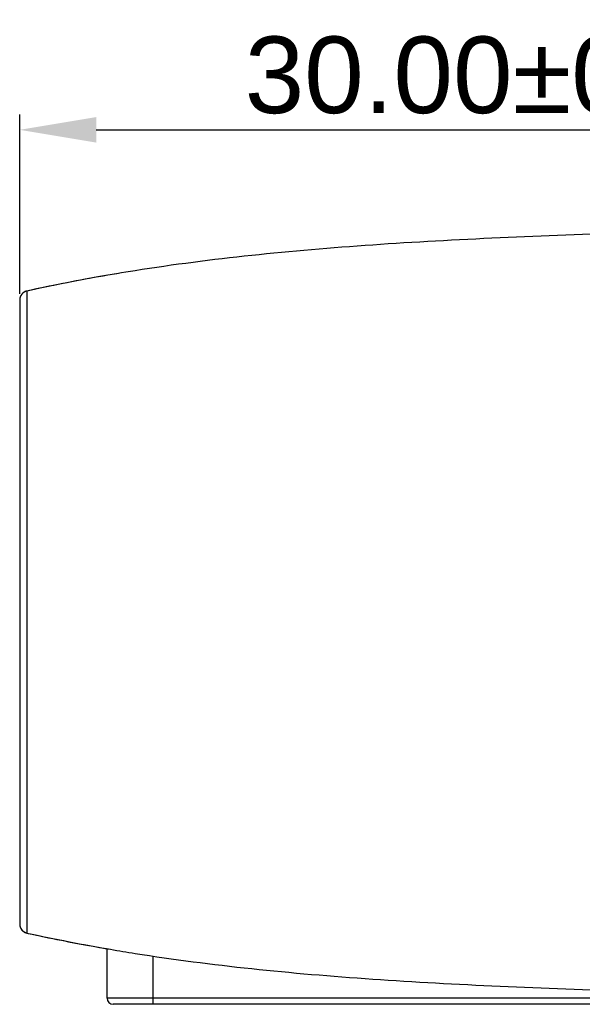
# Model space of a CAD drawing. Header units: millimetres. Extents: x 2556 to 2984, y -1556 to -1254.
# Tile 39 of 53: x 2785 to 2804, y -1400 to -1368. Entities that reach past the tile are written whole.
import ezdxf

# ---------------------------------------------------------------- set-up
doc = ezdxf.new("R2010")
doc.units = ezdxf.units.MM
doc.layers.add('06___PRT_ALL_SURFS', color=7, linetype='Continuous')
doc.styles.add('HANA', font='arial.ttf')
doc.dimstyles.new('HANA$0', dxfattribs={"dimtxt": 2.5, "dimasz": 2.5, "dimexe": 0.5, "dimexo": 0.2, "dimgap": 0.5, "dimtad": 1, "dimzin": 1, "dimdsep": 46, "dimtxsty": 'HANA', "dimcen": 0, "dimclrd": 3, "dimclre": 3, "dimclrt": 4, "dimadec": 0, "dimazin": 0, "dimtfac": 1, "dimtmove": 0, "dimatfit": 3, "dimfxl": 0, "dimtzin": 0, "dimarcsym": 0})

# ---------------------------------------------------------------- blocks, each defined once
blk = doc.blocks.new('*D35')
at = {"color": 4, "lineweight": -2}
for p, q in [((2785.183, -1376.605), (2785.183, -1370.752)), ((2815.183, -1380.197), (2815.183, -1370.752))]:
    blk.add_line(p, q, dxfattribs=at)
at = {"color": 3, "lineweight": -2}
blk.add_line((2787.683, -1371.252), (2812.683, -1371.252), dxfattribs=at)
at = {"color": 3}
for points in [[(2787.683, -1370.835), (2787.683, -1371.669), (2785.183, -1371.252)], [(2812.683, -1371.669), (2812.683, -1370.835), (2815.183, -1371.252)]]:
    blk.add_solid(points, dxfattribs=at)
at = {"layer": 'Defpoints', "color": 0}
for p in [(2815.183, -1371.252), (2785.183, -1376.805), (2815.183, -1380.397)]:
    blk.add_point(p, dxfattribs=at)
at = {"color": 3, "insert": (2801.251, -1369.475), "char_height": 2.5, "attachment_point": 5, "style": 'HANA'}
blk.add_mtext('30.00%%p0.30', dxfattribs=at)

msp = doc.modelspace()

# ---------------------------------------------------------------- linework, layer by layer
at = {"color": 7, "linetype": 'Continuous'}
for p, q in [((2785.418, -1376.512), (2785.418, -1376.512)), ((2785.418, -1376.512), (2785.418, -1397.463)), ((2785.183, -1376.805), (2785.183, -1397.17)), ((2785.418, -1379.085), (2785.418, -1383.448)), ((2785.418, -1391.327), (2785.418, -1395.237)), ((2785.418, -1395.237), (2785.418, -1396.717)), ((2785.191, -1397.24), (2785.195, -1397.253)), ((2785.418, -1397.18), (2785.418, -1397.254)), ((2785.209, -1397.293), (2785.215, -1397.306)), ((2785.222, -1397.318), (2785.229, -1397.331)), ((2785.409, -1397.46), (2785.418, -1397.463)), ((2788.033, -1399.587), (2788.033, -1397.973)), ((2789.533, -1399.787), (2789.533, -1398.214)), ((2807.533, -1399.587), (2788.033, -1399.587)), ((2807.333, -1399.787), (2788.233, -1399.787))]:
    msp.add_line(p, q, dxfattribs=at)
for points in [[(2785.418, -1376.512), (2785.409, -1376.514), (2785.395, -1376.518), (2785.382, -1376.522), (2785.368, -1376.527), (2785.355, -1376.533), (2785.343, -1376.539), (2785.33, -1376.546), (2785.318, -1376.554), (2785.307, -1376.562), (2785.295, -1376.57), (2785.285, -1376.579), (2785.274, -1376.589), (2785.264, -1376.599), (2785.255, -1376.61), (2785.246, -1376.621), (2785.237, -1376.632), (2785.229, -1376.644), (2785.222, -1376.656), (2785.215, -1376.668), (2785.209, -1376.681), (2785.204, -1376.694), (2785.199, -1376.707), (2785.195, -1376.721), (2785.191, -1376.735), (2785.188, -1376.749), (2785.186, -1376.762), (2785.184, -1376.777), (2785.183, -1376.791), (2785.183, -1376.805)], [(2785.418, -1376.512), (2785.418, -1377.094), (2785.418, -1379.085)], [(2785.418, -1396.717), (2785.418, -1397.139), (2785.418, -1397.18)], [(2785.183, -1397.17), (2785.183, -1397.184), (2785.184, -1397.198), (2785.186, -1397.212), (2785.188, -1397.226), (2785.191, -1397.24), (2785.195, -1397.253), (2785.199, -1397.267), (2785.204, -1397.28), (2785.209, -1397.293)], [(2785.183, -1397.184), (2785.184, -1397.198), (2785.186, -1397.212), (2785.188, -1397.226)], [(2785.418, -1397.254), (2785.418, -1397.348), (2785.418, -1397.373)], [(2785.215, -1397.306), (2785.222, -1397.318), (2785.229, -1397.331), (2785.237, -1397.342), (2785.246, -1397.354), (2785.255, -1397.365), (2785.264, -1397.375), (2785.274, -1397.385), (2785.285, -1397.395), (2785.295, -1397.404), (2785.307, -1397.413), (2785.318, -1397.421), (2785.33, -1397.428), (2785.343, -1397.435), (2785.355, -1397.441), (2785.368, -1397.447), (2785.382, -1397.452), (2785.395, -1397.457)], [(2785.237, -1397.342), (2785.246, -1397.354), (2785.255, -1397.365), (2785.264, -1397.375), (2785.274, -1397.385), (2785.285, -1397.395), (2785.295, -1397.404), (2785.307, -1397.413), (2785.318, -1397.421), (2785.33, -1397.428), (2785.343, -1397.435), (2785.355, -1397.441), (2785.368, -1397.447), (2785.382, -1397.452), (2785.395, -1397.457), (2785.409, -1397.46)], [(2785.418, -1397.462), (2785.418, -1397.462), (2785.418, -1397.463), (2785.418, -1397.463)]]:
    msp.add_lwpolyline(points, dxfattribs=at)
for centre, radius, start, end in [((2797.949, -1433.686), 58.531, 100.02713, 102.36198), ((2785.483, -1376.805), 0.3, 102.3854, 180), ((2785.483, -1397.17), 0.3, 179.9992, 257.6145), ((2798.06, -1339.744), 59.086, 257.6459, 260.34168), ((2788.233, -1399.587), 0.2, 180, 270)]:
    msp.add_arc(centre, radius, start, end, dxfattribs=at)
for points, knots in [([(2807.987, -1374.528), (2807.065, -1374.555), (2804.68, -1374.627), (2800.827, -1374.768), (2796.666, -1374.993), (2792.728, -1375.326), (2789.803, -1375.703), (2788.154, -1375.978), (2787.758, -1376.049)], [0, 0, 0, 0, 0.132644, 0.333563, 0.534481, 0.7354, 0.936318, 1, 1, 1, 1]), ([(2788.147, -1397.993), (2788.414, -1398.039), (2789.934, -1398.288), (2792.728, -1398.649), (2796.666, -1398.981), (2800.827, -1399.206), (2805.165, -1399.365), (2808.027, -1399.448), (2809.365, -1399.487)], [0, 0, 0, 0, 0.040958, 0.23296, 0.424962, 0.616964, 0.808967, 1, 1, 1, 1])]:
    msp.add_open_spline(points, degree=3, knots=knots, dxfattribs=at)
at = {"layer": '06___PRT_ALL_SURFS', "color": 7, "linetype": 'Continuous'}
for p, q in [((2787.739, -1376.052), (2787.444, -1376.105)), ((2787.997, -1376.007), (2787.731, -1376.054)), ((2788.204, -1375.971), (2787.997, -1376.007)), ((2786.119, -1376.363), (2785.681, -1376.455)), ((2786.089, -1376.369), (2786.087, -1376.369)), ((2786.325, -1376.32), (2786.118, -1376.363)), ((2786.295, -1376.327), (2786.293, -1376.327)), ((2787.444, -1376.105), (2786.325, -1376.321)), ((2785.684, -1376.454), (2785.418, -1376.512)), ((2785.644, -1376.463), (2785.642, -1376.463)), ((2785.654, -1376.461), (2785.652, -1376.461)), ((2785.663, -1376.459), (2785.661, -1376.459)), ((2785.418, -1397.463), (2785.461, -1397.472)), ((2785.461, -1397.472), (2785.595, -1397.501)), ((2785.595, -1397.501), (2785.727, -1397.529)), ((2785.727, -1397.529), (2785.856, -1397.557)), ((2785.856, -1397.557), (2785.983, -1397.583)), ((2785.983, -1397.583), (2786.124, -1397.613)), ((2786.124, -1397.613), (2786.263, -1397.641)), ((2786.263, -1397.641), (2786.398, -1397.669)), ((2786.398, -1397.669), (2786.546, -1397.698)), ((2786.546, -1397.698), (2786.705, -1397.73)), ((2786.705, -1397.73), (2786.859, -1397.759)), ((2786.859, -1397.759), (2787.021, -1397.79)), ((2787.021, -1397.79), (2787.19, -1397.822)), ((2787.19, -1397.822), (2787.376, -1397.857)), ((2787.376, -1397.857), (2787.577, -1397.893)), ((2787.577, -1397.893), (2787.786, -1397.931)), ((2787.786, -1397.931), (2788.018, -1397.971)), ((2788.018, -1397.971), (2788.147, -1397.993))]:
    msp.add_line(p, q, dxfattribs=at)
msp.add_lwpolyline([(2788.33, -1375.95), (2788.33, -1375.95), (2788.329, -1375.95), (2788.327, -1375.951), (2788.326, -1375.951), (2788.204, -1375.971)], dxfattribs=at)

# ---------------------------------------------------------------- dimensions: what is measured, and where the dimension line sits
at = {"color": 3}
dim = msp.add_linear_dim(base=(2815.183, -1371.252), p1=(2785.183, -1376.805), p2=(2815.183, -1380.397), dimstyle='HANA$0', override={"dimclre": 4, "dimclrt": 3, "dimtol": 1, "dimtp": 0.3, "dimtm": 0.3, "dimtfillclr": 3}, dxfattribs=at)
dim.commit()
dim.dimension.update_dxf_attribs({"geometry": '*D35', "text_midpoint": (2801.251, -1371.252), "dimtype": 160})

doc.saveas('drawing.dxf')
